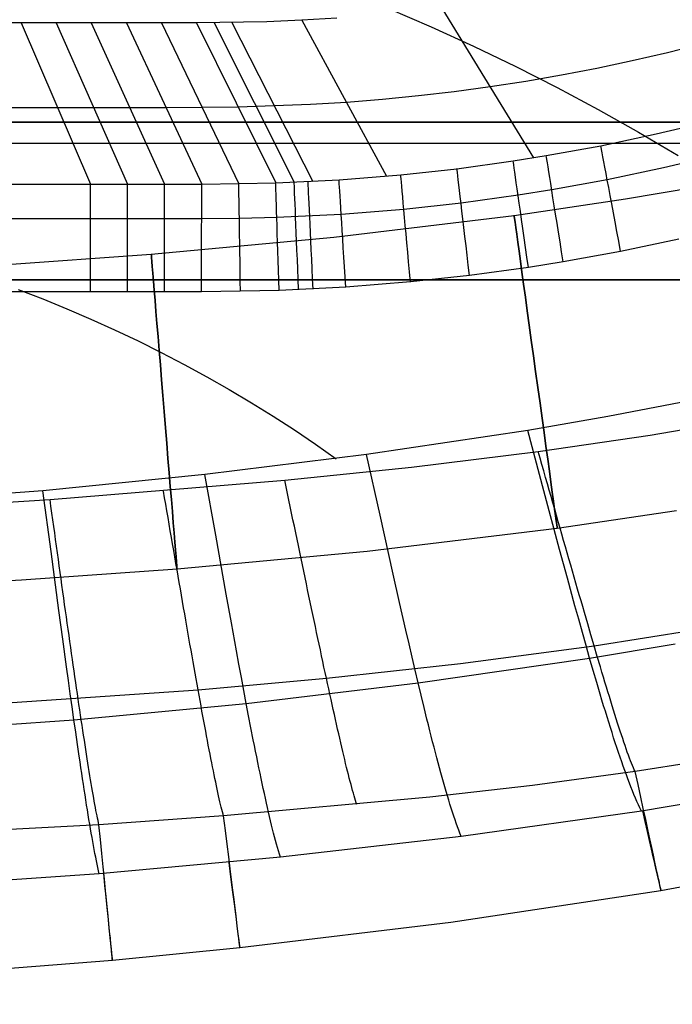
# Model space of a CAD drawing. Extents: x 35624 to 36541, y 4015 to 4839.
# Tile 73 of 150: x 36127 to 36189, y 4019 to 4112. Entities that reach past the tile are written whole.
import ezdxf

# ---------------------------------------------------------------- set-up
doc = ezdxf.new("R2010")
doc.units = 0
for name, color, linetype in [('FUSTO_INTERNO', 200, 'CONTINUOUS'), ('GAMBE', 96, 'CONTINUOUS'), ('IGES_LEVEL_1', 4, 'CONTINUOUS')]:
    doc.layers.add(name, color=color, linetype=linetype)

msp = doc.modelspace()

# ---------------------------------------------------------------- linework, layer by layer
at = {"layer": 'FUSTO_INTERNO'}
for p, q in [((36202.061, 4102.387, -193.153), (35963.02, 4102.387, -193.153)), ((35963.02, 4102.387, -168.153), (36202.061, 4102.387, -168.153)), ((36202.061, 4102.387, -180.653), (35963.02, 4102.387, -180.653)), ((35963.02, 4102.387, -193.153), (36202.061, 4102.387, -193.153)), ((35963.02, 4100.387, -160.156), (36202.061, 4100.387, -160.156)), ((35963.02, 4100.387, -185.156), (36202.061, 4100.387, -185.156)), ((36202.061, 4087.387, -193.153), (35963.02, 4087.387, -193.153)), ((36202.061, 4087.387, -193.153), (35963.02, 4087.387, -193.153)), ((36202.061, 4087.387, -168.153), (35963.02, 4087.387, -168.153)), ((35963.02, 4087.387, -180.653), (36202.061, 4087.387, -180.653))]:
    msp.add_line(p, q, dxfattribs=at)
at = {"layer": 'GAMBE'}
for p, q in [((36184.418, 4095.092, -380.007), (36194.868, 4096.888, -380.007)), ((36173.817, 4093.53, -380.007), (36184.418, 4095.092, -380.007)), ((36156.661, 4091.451, -380.007), (36173.817, 4093.53, -380.007)), ((36139.317, 4089.833, -380.007), (36156.661, 4091.451, -380.007)), ((36125.132, 4088.833, -380.007), (36139.317, 4089.833, -380.007)), ((36177.925, 4063.808, -380.007), (36189.264, 4065.481, -380.007)), ((36159.852, 4061.614, -380.007), (36177.925, 4063.808, -380.007)), ((36141.765, 4059.929, -380.007), (36159.852, 4061.614, -380.007)), ((36126.988, 4058.887, -380.007), (36141.765, 4059.929, -380.007)), ((36112.183, 4058.139, -380.007), (36126.988, 4058.887, -380.007))]:
    msp.add_line(p, q, dxfattribs=at)
at = {"layer": 'GAMBE', "extrusion": (0.990584, 0.136905, 2.23198e-07)}
msp.add_circle((-912.388, -380.019, 36393.636), 15.002, dxfattribs=at)
at = {"layer": 'GAMBE', "extrusion": (0.996665, 0.081598, 1.70909e-07)}
msp.add_circle((1112.293, -380.017, 36352.526), 15.002, dxfattribs=at)
at = {"layer": 'IGES_LEVEL_1'}
for p, q in [((36161.813, 4113.231, -84.499), (36165.917, 4111.462, -85.538)), ((36166.935, 4113.237, -139.731), (36175.669, 4099.004, -310.609)), ((36156.97, 4112.269, -139.731), (36153.638, 4112.069, -139.731)), ((36130.277, 4111.841, -139.731), (36033.481, 4111.841, -139.731)), ((36126.937, 4111.841, -139.731), (36133.542, 4096.494, -310.602)), ((36133.614, 4111.841, -139.731), (36130.277, 4111.841, -139.731)), ((36130.277, 4111.841, -139.731), (36137.067, 4096.494, -310.602)), ((36136.953, 4111.841, -139.731), (36133.614, 4111.841, -139.731)), ((36133.614, 4111.841, -139.731), (36140.586, 4096.494, -310.602)), ((36140.292, 4111.841, -139.731), (36136.953, 4111.841, -139.731)), ((36136.953, 4111.841, -139.731), (36144.108, 4096.494, -310.602)), ((36143.628, 4111.841, -139.731), (36140.292, 4111.841, -139.731)), ((36140.292, 4111.841, -139.731), (36147.628, 4096.522, -310.608)), ((36150.302, 4111.932, -139.731), (36143.628, 4111.841, -139.731)), ((36143.628, 4111.841, -139.731), (36151.146, 4096.611, -310.61)), ((36145.297, 4111.842, -139.731), (36152.909, 4096.679, -310.61)), ((36146.966, 4111.857, -139.731), (36154.668, 4096.762, -310.61)), ((36153.638, 4112.069, -139.731), (36150.302, 4111.932, -139.731)), ((36153.638, 4112.069, -139.731), (36161.692, 4097.255, -310.609)), ((36165.917, 4111.462, -85.538), (36169.972, 4109.612, -86.625)), ((36169.972, 4109.612, -86.625), (36173.975, 4107.685, -87.757)), ((36191.743, 4109.82, -229.731), (36188.407, 4108.986, -229.731)), ((36188.407, 4108.986, -229.731), (36185.056, 4108.213, -229.731)), ((36173.975, 4107.685, -87.757), (36177.925, 4105.68, -88.935)), ((36181.692, 4107.502, -229.731), (36178.316, 4106.853, -229.731)), ((36185.056, 4108.213, -229.731), (36181.692, 4107.502, -229.731)), ((36178.316, 4106.853, -229.731), (36174.93, 4106.266, -229.731)), ((36171.535, 4105.741, -229.731), (36168.131, 4105.278, -229.731)), ((36174.93, 4106.266, -229.731), (36171.535, 4105.741, -229.731)), ((36177.925, 4105.68, -88.935), (36181.818, 4103.599, -90.157)), ((36164.72, 4104.878, -229.731), (36161.302, 4104.541, -229.731)), ((36168.131, 4105.278, -229.731), (36164.72, 4104.878, -229.731)), ((36130.416, 4103.757, -229.731), (36034.256, 4103.757, -229.731)), ((36133.853, 4103.757, -229.731), (36130.416, 4103.757, -229.731)), ((36137.286, 4103.757, -229.731), (36133.853, 4103.757, -229.731)), ((36140.722, 4103.757, -229.731), (36137.286, 4103.757, -229.731)), ((36147.588, 4103.82, -229.731), (36140.722, 4103.757, -229.731)), ((36154.452, 4104.055, -229.731), (36147.588, 4103.82, -229.731)), ((36157.88, 4104.267, -229.731), (36154.452, 4104.055, -229.731)), ((36161.302, 4104.541, -229.731), (36157.88, 4104.267, -229.731)), ((36181.818, 4103.599, -90.157), (36185.653, 4101.445, -91.422)), ((36187.345, 4101.266, -310.608), (36192.59, 4102.525, -310.608)), ((36182.07, 4100.152, -310.608), (36187.345, 4101.266, -310.608)), ((36185.653, 4101.445, -91.422), (36189.426, 4099.218, -92.73)), ((36176.877, 4099.204, -310.609), (36182.07, 4100.152, -310.608)), ((36173.728, 4098.699, -310.609), (36176.877, 4099.204, -310.609)), ((36193.362, 4099.329, -317.105), (36188.034, 4098.049, -317.106)), ((36168.389, 4097.965, -310.609), (36173.728, 4098.699, -310.609)), ((36157.174, 4096.909, -310.609), (36163.036, 4097.379, -310.609)), ((36163.036, 4097.379, -310.609), (36168.389, 4097.965, -310.609)), ((36188.034, 4098.049, -317.106), (36182.674, 4096.918, -317.106)), ((36034.951, 4096.494, -310.602), (36133.542, 4096.494, -310.602)), ((36133.542, 4096.494, -310.602), (36137.067, 4096.494, -310.602)), ((36137.067, 4096.494, -310.602), (36140.586, 4096.494, -310.602)), ((36140.586, 4096.494, -310.602), (36144.108, 4096.494, -310.602)), ((36144.108, 4096.494, -310.602), (36151.146, 4096.611, -310.61)), ((36151.146, 4096.611, -310.61), (36157.174, 4096.909, -310.609)), ((36182.674, 4096.918, -317.106), (36177.396, 4095.954, -317.106)), ((36174.197, 4095.442, -317.106), (36168.772, 4094.695, -317.106)), ((36177.396, 4095.954, -317.106), (36174.197, 4095.442, -317.106)), ((36168.772, 4094.695, -317.106), (36163.333, 4094.1, -317.106)), ((36157.377, 4093.622, -317.106), (36151.252, 4093.319, -317.106)), ((36163.333, 4094.1, -317.106), (36157.377, 4093.622, -317.106)), ((36133.542, 4093.202, -317.104), (36034.951, 4093.202, -317.104)), ((36137.067, 4093.202, -317.104), (36133.542, 4093.202, -317.104)), ((36140.585, 4093.202, -317.104), (36137.067, 4093.202, -317.104)), ((36144.107, 4093.202, -317.104), (36140.585, 4093.202, -317.104)), ((36147.691, 4093.23, -317.105), (36144.107, 4093.202, -317.104)), ((36151.252, 4093.319, -317.106), (36147.691, 4093.23, -317.105)), ((36189.483, 4091.277, -319.731), (36183.944, 4090.108, -319.731)), ((36183.944, 4090.108, -319.731), (36178.491, 4089.112, -319.731)), ((36178.491, 4089.112, -319.731), (36175.184, 4088.583, -319.731)), ((36169.579, 4087.811, -319.731), (36163.958, 4087.196, -319.731)), ((36175.184, 4088.583, -319.731), (36169.579, 4087.811, -319.731)), ((36163.958, 4087.196, -319.731), (36157.803, 4086.703, -319.731)), ((36133.542, 4086.267, -319.731), (36034.951, 4086.267, -319.731)), ((36126.664, 4086.486, -93.851), (36128.987, 4085.588, -94.361)), ((36137.067, 4086.267, -319.731), (36133.542, 4086.267, -319.731)), ((36140.585, 4086.267, -319.731), (36137.067, 4086.267, -319.731)), ((36144.105, 4086.267, -319.731), (36140.585, 4086.267, -319.731)), ((36151.476, 4086.39, -319.731), (36144.105, 4086.267, -319.731)), ((36157.803, 4086.703, -319.731), (36151.476, 4086.39, -319.731)), ((36128.987, 4085.588, -94.361), (36131.289, 4084.649, -94.896)), ((36131.289, 4084.649, -94.896), (36133.57, 4083.668, -95.453)), ((36133.57, 4083.668, -95.453), (36135.828, 4082.648, -96.034)), ((36135.828, 4082.648, -96.034), (36138.062, 4081.588, -96.637)), ((36138.062, 4081.588, -96.637), (36140.27, 4080.49, -97.261)), ((36140.27, 4080.49, -97.261), (36142.453, 4079.354, -97.907)), ((36142.453, 4079.354, -97.907), (36144.608, 4078.18, -98.575)), ((36144.608, 4078.18, -98.575), (36146.735, 4076.97, -99.263)), ((36146.735, 4076.97, -99.263), (36148.832, 4075.725, -99.971)), ((36148.832, 4075.725, -99.971), (36150.899, 4074.444, -100.7)), ((36190.35, 4075.885, -103), (36182.745, 4074.407, -103)), ((36150.899, 4074.444, -100.7), (36152.934, 4073.129, -101.448)), ((36182.745, 4074.407, -103), (36175.114, 4073.078, -103)), ((36186.767, 4072.638, -319.731), (36197.385, 4074.496, -319.731)), ((36152.934, 4073.129, -101.448), (36154.937, 4071.781, -102.214)), ((36175.114, 4073.078, -103), (36159.794, 4070.785, -103)), ((36176.645, 4067.35, -105.855), (36175.114, 4073.078, -103)), ((36176.113, 4071.074, -319.731), (36186.767, 4072.638, -319.731)), ((36154.937, 4071.781, -102.214), (36156.905, 4070.4, -103)), ((36164.077, 4069.6, -319.731), (36176.113, 4071.074, -319.731)), ((36176.289, 4070.461, -319.717), (36176.113, 4071.074, -319.731)), ((36159.794, 4070.785, -103), (36144.421, 4068.886, -103)), ((36161.068, 4065.039, -105.868), (36159.794, 4070.785, -103)), ((36176.463, 4069.849, -319.69), (36176.289, 4070.461, -319.717)), ((36152.014, 4068.357, -319.731), (36164.077, 4069.6, -319.731)), ((36176.638, 4069.237, -319.651), (36176.463, 4069.849, -319.69)), ((36176.812, 4068.627, -319.599), (36176.638, 4069.237, -319.651)), ((36144.421, 4068.886, -103), (36129.014, 4067.36, -103)), ((36129.689, 4066.51, -319.731), (36152.014, 4068.357, -319.731)), ((36145.442, 4063.128, -105.878), (36144.421, 4068.886, -103)), ((36152.144, 4067.729, -319.717), (36152.014, 4068.357, -319.731)), ((36176.986, 4068.018, -319.535), (36176.812, 4068.627, -319.599)), ((36129.014, 4067.36, -103), (36113.571, 4066.216, -103)), ((36129.78, 4061.594, -105.886), (36129.014, 4067.36, -103)), ((36140.586, 4066.696, -319.717), (36140.478, 4067.328, -319.731)), ((36152.275, 4067.101, -319.69), (36152.144, 4067.729, -319.717)), ((36178.149, 4061.765, -108.78), (36176.645, 4067.35, -105.855)), ((36177.16, 4067.411, -319.458), (36176.986, 4068.018, -319.535)), ((36177.333, 4066.805, -319.37), (36177.16, 4067.411, -319.458)), ((36113.608, 4065.578, -319.731), (36129.689, 4066.51, -319.731)), ((36129.778, 4065.874, -319.717), (36129.689, 4066.51, -319.731)), ((36140.695, 4066.064, -319.691), (36140.586, 4066.696, -319.717)), ((36152.404, 4066.475, -319.651), (36152.275, 4067.101, -319.69)), ((36152.534, 4065.851, -319.6), (36152.404, 4066.475, -319.651)), ((36177.506, 4066.201, -319.269), (36177.333, 4066.805, -319.37)), ((36129.866, 4065.238, -319.691), (36129.778, 4065.874, -319.717)), ((36140.803, 4065.433, -319.652), (36140.695, 4066.064, -319.691)), ((36140.911, 4064.804, -319.6), (36140.803, 4065.433, -319.652)), ((36152.664, 4065.227, -319.536), (36152.534, 4065.851, -319.6)), ((36177.678, 4065.6, -319.156), (36177.506, 4066.201, -319.269)), ((36177.85, 4065, -319.031), (36177.678, 4065.6, -319.156)), ((36129.954, 4064.603, -319.652), (36129.866, 4065.238, -319.691)), ((36130.042, 4063.97, -319.6), (36129.954, 4064.603, -319.652)), ((36141.019, 4064.176, -319.536), (36140.911, 4064.804, -319.6)), ((36152.793, 4064.606, -319.459), (36152.664, 4065.227, -319.536)), ((36152.921, 4063.986, -319.371), (36152.793, 4064.606, -319.459)), ((36162.32, 4059.437, -108.803), (36161.068, 4065.039, -105.868)), ((36178.021, 4064.402, -318.894), (36177.85, 4065, -319.031)), ((36130.13, 4063.339, -319.537), (36130.042, 4063.97, -319.6)), ((36141.126, 4063.55, -319.46), (36141.019, 4064.176, -319.536)), ((36141.234, 4062.926, -319.371), (36141.126, 4063.55, -319.46)), ((36153.05, 4063.369, -319.27), (36152.921, 4063.986, -319.371)), ((36178.192, 4063.807, -318.745), (36178.021, 4064.402, -318.894)), ((36178.362, 4063.214, -318.585), (36178.192, 4063.807, -318.745)), ((36130.217, 4062.709, -319.46), (36130.13, 4063.339, -319.537)), ((36130.304, 4062.082, -319.372), (36130.217, 4062.709, -319.46)), ((36141.341, 4062.304, -319.27), (36141.234, 4062.926, -319.371)), ((36146.445, 4057.513, -108.822), (36145.442, 4063.128, -105.878)), ((36153.178, 4062.753, -319.157), (36153.05, 4063.369, -319.27)), ((36153.306, 4062.14, -319.032), (36153.178, 4062.753, -319.157)), ((36178.531, 4062.623, -318.412), (36178.362, 4063.214, -318.585)), ((36178.7, 4062.036, -318.229), (36178.531, 4062.623, -318.412)), ((36130.391, 4061.456, -319.271), (36130.304, 4062.082, -319.372)), ((36141.448, 4061.684, -319.157), (36141.341, 4062.304, -319.27)), ((36141.554, 4061.067, -319.032), (36141.448, 4061.684, -319.157)), ((36153.433, 4061.529, -318.895), (36153.306, 4062.14, -319.032)), ((36178.885, 4059.06, -110.288), (36178.149, 4061.765, -108.78)), ((36178.868, 4061.451, -318.033), (36178.7, 4062.036, -318.229)), ((36130.533, 4055.972, -108.839), (36129.78, 4061.594, -105.886)), ((36130.478, 4060.833, -319.158), (36130.391, 4061.456, -319.271)), ((36130.565, 4060.213, -319.033), (36130.478, 4060.833, -319.158)), ((36141.66, 4060.453, -318.895), (36141.554, 4061.067, -319.032)), ((36153.56, 4060.921, -318.746), (36153.433, 4061.529, -318.895)), ((36153.687, 4060.315, -318.586), (36153.56, 4060.921, -318.746)), ((36179.036, 4060.87, -317.827), (36178.868, 4061.451, -318.033)), ((36179.202, 4060.291, -317.609), (36179.036, 4060.87, -317.827)), ((36130.651, 4059.595, -318.896), (36130.565, 4060.213, -319.033)), ((36141.766, 4059.841, -318.747), (36141.66, 4060.453, -318.895)), ((36141.871, 4059.232, -318.586), (36141.766, 4059.841, -318.747)), ((36153.812, 4059.713, -318.413), (36153.687, 4060.315, -318.586)), ((36179.368, 4059.716, -317.38), (36179.202, 4060.291, -317.609)), ((36130.737, 4058.98, -318.747), (36130.651, 4059.595, -318.896)), ((36130.823, 4058.368, -318.586), (36130.737, 4058.98, -318.747)), ((36141.976, 4058.626, -318.413), (36141.871, 4059.232, -318.586)), ((36153.938, 4059.113, -318.229), (36153.812, 4059.713, -318.413)), ((36154.063, 4058.517, -318.034), (36153.938, 4059.113, -318.229)), ((36162.932, 4056.724, -110.317), (36162.32, 4059.437, -108.803)), ((36179.607, 4056.432, -111.848), (36178.885, 4059.06, -110.288)), ((36179.533, 4059.145, -317.14), (36179.368, 4059.716, -317.38)), ((36179.697, 4058.577, -316.889), (36179.533, 4059.145, -317.14)), ((36130.908, 4057.76, -318.414), (36130.823, 4058.368, -318.586)), ((36142.08, 4058.023, -318.229), (36141.976, 4058.626, -318.413)), ((36142.184, 4057.424, -318.034), (36142.08, 4058.023, -318.229)), ((36154.187, 4057.925, -317.827), (36154.063, 4058.517, -318.034)), ((36154.311, 4057.335, -317.609), (36154.187, 4057.925, -317.827)), ((36179.86, 4058.013, -316.627), (36179.697, 4058.577, -316.889)), ((36180.022, 4057.453, -316.354), (36179.86, 4058.013, -316.627)), ((36130.993, 4057.155, -318.229), (36130.908, 4057.76, -318.414)), ((36131.077, 4056.553, -318.034), (36130.993, 4057.155, -318.229)), ((36142.288, 4056.828, -317.827), (36142.184, 4057.424, -318.034)), ((36146.935, 4054.794, -110.34), (36146.445, 4057.513, -108.822)), ((36154.434, 4056.75, -317.379), (36154.311, 4057.335, -317.609)), ((36180.184, 4056.897, -316.07), (36180.022, 4057.453, -316.354)), ((36131.162, 4055.956, -317.827), (36131.077, 4056.553, -318.034)), ((36142.391, 4056.237, -317.608), (36142.288, 4056.828, -317.827)), ((36142.493, 4055.649, -317.379), (36142.391, 4056.237, -317.608)), ((36154.556, 4056.168, -317.139), (36154.434, 4056.75, -317.379)), ((36154.678, 4055.591, -316.887), (36154.556, 4056.168, -317.139)), ((36163.533, 4054.088, -111.881), (36162.932, 4056.724, -110.317)), ((36179.963, 4055.15, -112.653), (36179.607, 4056.432, -111.848)), ((36180.344, 4056.345, -315.776), (36180.184, 4056.897, -316.07)), ((36180.503, 4055.797, -315.472), (36180.344, 4056.345, -315.776)), ((36130.901, 4053.25, -110.36), (36130.533, 4055.972, -108.839)), ((36131.245, 4055.362, -317.608), (36131.162, 4055.956, -317.827)), ((36131.329, 4054.772, -317.378), (36131.245, 4055.362, -317.608)), ((36142.595, 4055.065, -317.138), (36142.493, 4055.649, -317.379)), ((36142.697, 4054.485, -316.886), (36142.595, 4055.065, -317.138)), ((36154.799, 4055.018, -316.625), (36154.678, 4055.591, -316.887)), ((36180.314, 4053.892, -113.479), (36179.963, 4055.15, -112.653)), ((36180.818, 4054.716, -314.832), (36180.503, 4055.797, -315.472)), ((36131.412, 4054.187, -317.137), (36131.329, 4054.772, -317.378)), ((36131.494, 4053.606, -316.885), (36131.412, 4054.187, -317.137)), ((36142.798, 4053.91, -316.624), (36142.697, 4054.485, -316.886)), ((36147.416, 4052.152, -111.908), (36146.935, 4054.794, -110.34)), ((36154.92, 4054.449, -316.352), (36154.799, 4055.018, -316.625)), ((36155.039, 4053.884, -316.068), (36154.92, 4054.449, -316.352)), ((36181.129, 4053.655, -314.152), (36180.818, 4054.716, -314.832)), ((36181.435, 4052.615, -313.432), (36192.68, 4054.401, -313.435)), ((36131.262, 4050.604, -111.931), (36130.901, 4053.25, -110.36)), ((36131.576, 4053.029, -316.622), (36131.494, 4053.606, -316.885)), ((36142.898, 4053.34, -316.35), (36142.798, 4053.91, -316.624)), ((36142.997, 4052.774, -316.066), (36142.898, 4053.34, -316.35)), ((36155.158, 4053.325, -315.773), (36155.039, 4053.884, -316.068)), ((36155.276, 4052.77, -315.468), (36155.158, 4053.325, -315.773)), ((36163.829, 4052.802, -112.688), (36163.533, 4054.088, -111.881)), ((36180.662, 4052.66, -114.33), (36180.314, 4053.892, -113.479)), ((36181.435, 4052.615, -313.432), (36181.129, 4053.655, -314.152)), ((36131.657, 4052.458, -316.348), (36131.576, 4053.029, -316.622)), ((36131.738, 4051.891, -316.064), (36131.657, 4052.458, -316.348)), ((36143.096, 4052.213, -315.771), (36142.997, 4052.774, -316.066)), ((36155.394, 4052.22, -315.153), (36155.276, 4052.77, -315.468)), ((36164.122, 4051.54, -113.516), (36163.829, 4052.802, -112.688)), ((36168.718, 4050.939, -313.429), (36181.435, 4052.615, -313.432)), ((36181.005, 4051.454, -115.207), (36180.662, 4052.66, -114.33)), ((36181.005, 4051.454, -115.207), (36189.144, 4052.812, -115.182)), ((36181.735, 4051.597, -312.674), (36181.435, 4052.615, -313.432)), ((36131.819, 4051.33, -315.768), (36131.738, 4051.891, -316.064)), ((36131.899, 4050.774, -315.463), (36131.819, 4051.33, -315.768)), ((36143.194, 4051.657, -315.465), (36143.096, 4052.213, -315.771)), ((36143.292, 4051.107, -315.15), (36143.194, 4051.657, -315.465)), ((36147.653, 4050.863, -112.717), (36147.416, 4052.152, -111.908)), ((36155.51, 4051.675, -314.827), (36155.394, 4052.22, -315.153)), ((36155.626, 4051.136, -314.491), (36155.51, 4051.675, -314.827)), ((36164.411, 4050.303, -114.367), (36164.122, 4051.54, -113.516)), ((36164.697, 4049.094, -115.247), (36181.005, 4051.454, -115.207)), ((36181.344, 4050.276, -116.117), (36181.005, 4051.454, -115.207)), ((36182.03, 4050.604, -311.877), (36181.735, 4051.597, -312.674)), ((36131.44, 4049.313, -112.741), (36131.262, 4050.604, -111.931)), ((36131.978, 4050.223, -315.146), (36131.899, 4050.774, -315.463)), ((36143.389, 4050.562, -314.823), (36143.292, 4051.107, -315.15)), ((36143.485, 4050.022, -314.487), (36143.389, 4050.562, -314.823)), ((36147.887, 4049.598, -113.546), (36147.653, 4050.863, -112.717)), ((36155.74, 4050.602, -314.145), (36155.626, 4051.136, -314.491)), ((36155.854, 4050.075, -313.79), (36155.74, 4050.602, -314.145)), ((36155.967, 4049.553, -313.424), (36168.718, 4050.939, -313.429)), ((36182.176, 4050.117, -311.465), (36182.03, 4050.604, -311.877)), ((36132.057, 4049.678, -314.82), (36131.978, 4050.223, -315.146)), ((36132.135, 4049.139, -314.483), (36132.057, 4049.678, -314.82)), ((36143.58, 4049.489, -314.141), (36143.485, 4050.022, -314.487)), ((36143.675, 4048.961, -313.784), (36143.58, 4049.489, -314.141)), ((36143.769, 4048.44, -313.418), (36155.967, 4049.553, -313.424)), ((36148.119, 4048.359, -114.399), (36147.887, 4049.598, -113.546)), ((36155.967, 4049.553, -313.424), (36155.854, 4050.075, -313.79)), ((36156.079, 4049.037, -313.049), (36155.967, 4049.553, -313.424)), ((36164.697, 4049.094, -115.247), (36164.411, 4050.303, -114.367)), ((36181.679, 4049.128, -117.062), (36181.344, 4050.276, -116.117)), ((36182.319, 4049.637, -311.044), (36182.176, 4050.117, -311.465)), ((36182.462, 4049.164, -310.614), (36182.319, 4049.637, -311.044)), ((36131.615, 4048.047, -113.572), (36131.44, 4049.313, -112.741)), ((36132.212, 4048.606, -314.136), (36132.135, 4049.139, -314.483)), ((36132.289, 4048.079, -313.779), (36132.212, 4048.606, -314.136)), ((36143.769, 4048.44, -313.418), (36143.675, 4048.961, -313.784)), ((36148.348, 4047.146, -115.279), (36164.697, 4049.094, -115.247)), ((36156.189, 4048.528, -312.664), (36156.079, 4049.037, -313.049)), ((36156.299, 4048.025, -312.269), (36156.189, 4048.528, -312.664)), ((36164.979, 4047.912, -116.157), (36164.697, 4049.094, -115.247)), ((36182.009, 4048.01, -118.047), (36181.679, 4049.128, -117.062)), ((36182.602, 4048.699, -310.174), (36182.462, 4049.164, -310.614)), ((36182.741, 4048.24, -309.726), (36182.602, 4048.699, -310.174)), ((36115.38, 4046.513, -313.404), (36143.769, 4048.44, -313.418)), ((36131.789, 4046.805, -114.426), (36131.615, 4048.047, -113.572)), ((36132.365, 4047.559, -313.413), (36132.289, 4048.079, -313.779)), ((36143.862, 4047.925, -313.042), (36143.769, 4048.44, -313.418)), ((36143.954, 4047.416, -312.657), (36143.862, 4047.925, -313.042)), ((36148.348, 4047.146, -115.279), (36148.119, 4048.359, -114.399)), ((36156.408, 4047.529, -311.865), (36156.299, 4048.025, -312.269)), ((36165.258, 4046.76, -117.102), (36164.979, 4047.912, -116.157)), ((36182.173, 4047.464, -118.556), (36182.009, 4048.01, -118.047)), ((36182.879, 4047.79, -309.27), (36182.741, 4048.24, -309.726)), ((36183.014, 4047.348, -308.805), (36182.879, 4047.79, -309.27)), ((36131.96, 4045.591, -115.307), (36131.789, 4046.805, -114.426)), ((36131.96, 4045.591, -115.307), (36148.348, 4047.146, -115.279)), ((36132.441, 4047.045, -313.036), (36132.365, 4047.559, -313.413)), ((36132.516, 4046.538, -312.65), (36132.441, 4047.045, -313.036)), ((36144.045, 4046.915, -312.262), (36143.954, 4047.416, -312.657)), ((36144.136, 4046.42, -311.858), (36144.045, 4046.915, -312.262)), ((36148.573, 4045.961, -116.19), (36148.348, 4047.146, -115.279)), ((36156.516, 4047.039, -311.452), (36156.408, 4047.529, -311.865)), ((36156.622, 4046.558, -311.03), (36156.516, 4047.039, -311.452)), ((36165.533, 4045.639, -118.088), (36165.258, 4046.76, -117.102)), ((36182.335, 4046.926, -119.076), (36182.173, 4047.464, -118.556)), ((36182.497, 4046.396, -119.609), (36182.335, 4046.926, -119.076)), ((36183.148, 4046.915, -308.331), (36183.014, 4047.348, -308.805)), ((36183.28, 4046.49, -307.849), (36183.148, 4046.915, -308.331)), ((36132.59, 4046.038, -312.255), (36132.516, 4046.538, -312.65)), ((36132.663, 4045.545, -311.85), (36132.59, 4046.038, -312.255)), ((36144.225, 4045.932, -311.444), (36144.136, 4046.42, -311.858)), ((36144.314, 4045.452, -311.021), (36144.225, 4045.932, -311.444)), ((36148.796, 4044.807, -117.136), (36148.573, 4045.961, -116.19)), ((36156.727, 4046.083, -310.599), (36156.622, 4046.558, -311.03)), ((36156.832, 4045.616, -310.159), (36156.727, 4046.083, -310.599)), ((36182.657, 4045.875, -120.156), (36182.497, 4046.396, -119.609)), ((36182.816, 4045.362, -120.715), (36182.657, 4045.875, -120.156)), ((36183.41, 4046.075, -307.358), (36183.28, 4046.49, -307.849)), ((36183.537, 4045.669, -306.859), (36183.41, 4046.075, -307.358)), ((36115.539, 4044.43, -115.327), (36131.96, 4045.591, -115.307)), ((36132.129, 4044.405, -116.218), (36131.96, 4045.591, -115.307)), ((36132.736, 4045.06, -311.436), (36132.663, 4045.545, -311.85)), ((36132.808, 4044.582, -311.012), (36132.736, 4045.06, -311.436)), ((36144.401, 4044.98, -310.589), (36144.314, 4045.452, -311.021)), ((36144.488, 4044.515, -310.149), (36144.401, 4044.98, -310.589)), ((36149.016, 4043.683, -118.122), (36148.796, 4044.807, -117.136)), ((36156.934, 4045.157, -309.71), (36156.832, 4045.616, -310.159)), ((36157.036, 4044.707, -309.252), (36156.934, 4045.157, -309.71)), ((36165.669, 4045.091, -118.597), (36165.533, 4045.639, -118.088)), ((36165.804, 4044.551, -119.117), (36165.669, 4045.091, -118.597)), ((36182.974, 4044.859, -121.29), (36182.816, 4045.362, -120.715)), ((36183.131, 4044.364, -121.879), (36182.974, 4044.859, -121.29)), ((36183.663, 4045.273, -306.352), (36183.537, 4045.669, -306.859)), ((36183.787, 4044.887, -305.838), (36183.663, 4045.273, -306.352)), ((36183.909, 4044.512, -305.315), (36183.787, 4044.887, -305.838)), ((36132.296, 4043.249, -117.165), (36132.129, 4044.405, -116.218)), ((36132.879, 4044.112, -310.58), (36132.808, 4044.582, -311.012)), ((36132.949, 4043.65, -310.139), (36132.879, 4044.112, -310.58)), ((36144.573, 4044.059, -309.699), (36144.488, 4044.515, -310.149)), ((36144.658, 4043.611, -309.241), (36144.573, 4044.059, -309.699)), ((36157.137, 4044.264, -308.786), (36157.036, 4044.707, -309.252)), ((36157.236, 4043.831, -308.312), (36157.137, 4044.264, -308.786)), ((36157.333, 4043.406, -307.829), (36157.236, 4043.831, -308.312)), ((36165.939, 4044.019, -119.65), (36165.804, 4044.551, -119.117)), ((36166.072, 4043.496, -120.196), (36165.939, 4044.019, -119.65)), ((36183.287, 4043.879, -122.484), (36183.131, 4044.364, -121.879)), ((36183.442, 4043.404, -123.106), (36183.287, 4043.879, -122.484)), ((36184.028, 4044.148, -304.784), (36183.909, 4044.512, -305.315)), ((36184.145, 4043.796, -304.246), (36184.028, 4044.148, -304.784)), ((36132.46, 4042.123, -118.151), (36132.296, 4043.249, -117.165)), ((36133.019, 4043.196, -309.689), (36132.949, 4043.65, -310.139)), ((36133.087, 4042.751, -309.23), (36133.019, 4043.196, -309.689)), ((36144.741, 4043.171, -308.774), (36144.658, 4043.611, -309.241)), ((36144.824, 4042.74, -308.299), (36144.741, 4043.171, -308.774)), ((36149.124, 4043.133, -118.631), (36149.016, 4043.683, -118.122)), ((36149.232, 4042.592, -119.151), (36149.124, 4043.133, -118.631)), ((36157.43, 4042.991, -307.337), (36157.333, 4043.406, -307.829)), ((36157.525, 4042.586, -306.838), (36157.43, 4042.991, -307.337)), ((36166.204, 4042.982, -120.756), (36166.072, 4043.496, -120.196)), ((36166.336, 4042.477, -121.329), (36166.204, 4042.982, -120.756)), ((36183.595, 4042.938, -123.745), (36183.442, 4043.404, -123.106)), ((36183.748, 4042.482, -124.402), (36183.595, 4042.938, -123.745)), ((36184.259, 4043.455, -303.699), (36184.145, 4043.796, -304.246)), ((36184.371, 4043.128, -303.146), (36184.259, 4043.455, -303.699)), ((36184.481, 4042.813, -302.584), (36184.371, 4043.128, -303.146)), ((36132.541, 4041.573, -118.66), (36132.46, 4042.123, -118.151)), ((36133.155, 4042.314, -308.763), (36133.087, 4042.751, -309.23)), ((36133.222, 4041.886, -308.287), (36133.155, 4042.314, -308.763)), ((36144.905, 4042.318, -307.816), (36144.824, 4042.74, -308.299)), ((36144.985, 4041.906, -307.324), (36144.905, 4042.318, -307.816)), ((36149.339, 4042.059, -119.684), (36149.232, 4042.592, -119.151)), ((36149.446, 4041.535, -120.23), (36149.339, 4042.059, -119.684)), ((36157.618, 4042.19, -306.331), (36157.525, 4042.586, -306.838)), ((36157.71, 4041.805, -305.815), (36157.618, 4042.19, -306.331)), ((36166.466, 4041.981, -121.918), (36166.336, 4042.477, -121.329)), ((36166.596, 4041.494, -122.522), (36166.466, 4041.981, -121.918)), ((36183.9, 4042.035, -125.078), (36183.748, 4042.482, -124.402)), ((36184.05, 4041.599, -125.773), (36183.9, 4042.035, -125.078)), ((36184.587, 4042.512, -302.015), (36184.481, 4042.813, -302.584)), ((36184.691, 4042.225, -301.439), (36184.587, 4042.512, -302.015)), ((36184.792, 4041.953, -300.856), (36184.691, 4042.225, -301.439)), ((36184.891, 4041.696, -300.265), (36184.792, 4041.953, -300.856)), ((36132.621, 4041.031, -119.18), (36132.541, 4041.573, -118.66)), ((36132.701, 4040.497, -119.713), (36132.621, 4041.031, -119.18)), ((36133.288, 4041.467, -307.803), (36133.222, 4041.886, -308.287)), ((36133.353, 4041.058, -307.311), (36133.288, 4041.467, -307.803)), ((36133.417, 4040.658, -306.811), (36133.353, 4041.058, -307.311)), ((36145.064, 4041.503, -306.825), (36144.985, 4041.906, -307.324)), ((36145.142, 4041.11, -306.317), (36145.064, 4041.503, -306.825)), ((36145.219, 4040.727, -305.801), (36145.142, 4041.11, -306.317)), ((36149.551, 4041.019, -120.789), (36149.446, 4041.535, -120.23)), ((36149.656, 4040.513, -121.362), (36149.551, 4041.019, -120.789)), ((36157.801, 4041.43, -305.292), (36157.71, 4041.805, -305.815)), ((36157.89, 4041.066, -304.762), (36157.801, 4041.43, -305.292)), ((36157.977, 4040.714, -304.223), (36157.89, 4041.066, -304.762)), ((36166.725, 4041.017, -123.143), (36166.596, 4041.494, -122.522)), ((36166.853, 4040.55, -123.781), (36166.725, 4041.017, -123.143)), ((36184.2, 4041.173, -126.489), (36184.05, 4041.599, -125.773)), ((36184.349, 4040.757, -127.226), (36184.2, 4041.173, -126.489)), ((36184.986, 4041.455, -299.666), (36184.891, 4041.696, -300.265)), ((36185.078, 4041.231, -299.061), (36184.986, 4041.455, -299.666)), ((36185.166, 4041.024, -298.448), (36185.078, 4041.231, -299.061)), ((36185.252, 4040.835, -297.829), (36185.166, 4041.024, -298.448)), ((36193.218, 4041.898, -297.202), (36185.333, 4040.665, -297.202)), ((36132.781, 4039.972, -120.259), (36132.701, 4040.497, -119.713)), ((36133.481, 4040.268, -306.303), (36133.417, 4040.658, -306.811)), ((36133.543, 4039.889, -305.787), (36133.481, 4040.268, -306.303)), ((36145.294, 4040.355, -305.278), (36145.219, 4040.727, -305.801)), ((36145.368, 4039.993, -304.747), (36145.294, 4040.355, -305.278)), ((36149.76, 4040.016, -121.95), (36149.656, 4040.513, -121.362)), ((36158.062, 4040.373, -303.677), (36157.977, 4040.714, -304.223)), ((36158.146, 4040.044, -303.124), (36158.062, 4040.373, -303.677)), ((36166.979, 4040.092, -124.437), (36166.853, 4040.55, -123.781)), ((36167.106, 4039.644, -125.112), (36166.979, 4040.092, -124.437)), ((36185.333, 4040.665, -297.202), (36175.585, 4039.344, -297.202)), ((36184.496, 4040.352, -127.986), (36184.349, 4040.757, -127.226)), ((36184.643, 4039.958, -128.768), (36184.496, 4040.352, -127.986)), ((36185.333, 4040.665, -297.202), (36185.252, 4040.835, -297.829)), ((36132.859, 4039.456, -120.817), (36132.781, 4039.972, -120.259)), ((36132.937, 4038.949, -121.39), (36132.859, 4039.456, -120.817)), ((36133.604, 4039.519, -305.264), (36133.543, 4039.889, -305.787)), ((36133.664, 4039.161, -304.733), (36133.604, 4039.519, -305.264)), ((36133.723, 4038.813, -304.195), (36133.664, 4039.161, -304.733)), ((36145.441, 4039.643, -304.209), (36145.368, 4039.993, -304.747)), ((36145.512, 4039.304, -303.663), (36145.441, 4039.643, -304.209)), ((36145.582, 4038.977, -303.11), (36145.512, 4039.304, -303.663)), ((36149.863, 4039.528, -122.554), (36149.76, 4040.016, -121.95)), ((36149.966, 4039.049, -123.174), (36149.863, 4039.528, -122.554)), ((36158.228, 4039.728, -302.563), (36158.146, 4040.044, -303.124)), ((36158.309, 4039.425, -301.995), (36158.228, 4039.728, -302.563)), ((36158.387, 4039.135, -301.42), (36158.309, 4039.425, -301.995)), ((36175.585, 4039.344, -297.202), (36165.807, 4038.217, -297.202)), ((36167.231, 4039.206, -125.806), (36167.106, 4039.644, -125.112)), ((36167.355, 4038.779, -126.521), (36167.231, 4039.206, -125.806)), ((36184.789, 4039.574, -129.575), (36184.643, 4039.958, -128.768)), ((36184.934, 4039.202, -130.406), (36184.789, 4039.574, -129.575)), ((36185.078, 4038.84, -131.263), (36184.934, 4039.202, -130.406)), ((36202.994, 4039.801, -137), (36185.924, 4036.912, -137)), ((36133.015, 4038.451, -121.978), (36132.937, 4038.949, -121.39)), ((36133.091, 4037.963, -122.582), (36133.015, 4038.451, -121.978)), ((36133.782, 4038.476, -303.649), (36133.723, 4038.813, -304.195)), ((36133.838, 4038.151, -303.097), (36133.782, 4038.476, -303.649)), ((36145.65, 4038.663, -302.55), (36145.582, 4038.977, -303.11)), ((36145.717, 4038.36, -301.983), (36145.65, 4038.663, -302.55)), ((36145.783, 4038.071, -301.408), (36145.717, 4038.36, -301.983)), ((36165.807, 4038.217, -297.202), (36146.197, 4036.443, -297.202)), ((36150.067, 4038.58, -123.812), (36149.966, 4039.049, -123.174)), ((36150.168, 4038.121, -124.467), (36150.067, 4038.58, -123.812)), ((36158.463, 4038.859, -300.838), (36158.387, 4039.135, -301.42)), ((36158.538, 4038.598, -300.249), (36158.463, 4038.859, -300.838)), ((36158.61, 4038.351, -299.653), (36158.538, 4038.598, -300.249)), ((36158.681, 4038.12, -299.05), (36158.61, 4038.351, -299.653)), ((36167.478, 4038.361, -127.256), (36167.355, 4038.779, -126.521)), ((36167.601, 4037.955, -128.014), (36167.478, 4038.361, -127.256)), ((36185.221, 4038.49, -132.147), (36185.078, 4038.84, -131.263)), ((36185.363, 4038.151, -133.058), (36185.221, 4038.49, -132.147)), ((36133.167, 4037.483, -123.201), (36133.091, 4037.963, -122.582)), ((36133.243, 4037.014, -123.838), (36133.167, 4037.483, -123.201)), ((36133.894, 4037.838, -302.537), (36133.838, 4038.151, -303.097)), ((36133.949, 4037.537, -301.97), (36133.894, 4037.838, -302.537)), ((36134.003, 4037.249, -301.397), (36133.949, 4037.537, -301.97)), ((36145.847, 4037.795, -300.827), (36145.783, 4038.071, -301.408)), ((36145.91, 4037.533, -300.239), (36145.847, 4037.795, -300.827)), ((36145.97, 4037.285, -299.645), (36145.91, 4037.533, -300.239)), ((36146.03, 4037.051, -299.044), (36145.97, 4037.285, -299.645)), ((36150.268, 4037.672, -125.14), (36150.168, 4038.121, -124.467)), ((36150.368, 4037.233, -125.833), (36150.268, 4037.672, -125.14)), ((36158.749, 4037.905, -298.441), (36158.681, 4038.12, -299.05)), ((36158.815, 4037.706, -297.824), (36158.749, 4037.905, -298.441)), ((36158.879, 4037.524, -297.202), (36158.815, 4037.706, -297.824)), ((36167.723, 4037.559, -128.794), (36167.601, 4037.955, -128.014)), ((36167.844, 4037.174, -129.599), (36167.723, 4037.559, -128.794)), ((36185.505, 4037.824, -133.998), (36185.363, 4038.151, -133.058)), ((36185.645, 4037.508, -134.968), (36185.505, 4037.824, -133.998)), ((36185.785, 4037.204, -135.968), (36185.645, 4037.508, -134.968)), ((36133.317, 4036.554, -124.492), (36133.243, 4037.014, -123.838)), ((36133.392, 4036.105, -125.165), (36133.317, 4036.554, -124.492)), ((36134.055, 4036.973, -300.816), (36134.003, 4037.249, -301.397)), ((36134.106, 4036.711, -300.23), (36134.055, 4036.973, -300.816)), ((36134.156, 4036.462, -299.636), (36134.106, 4036.711, -300.23)), ((36134.204, 4036.227, -299.037), (36134.156, 4036.462, -299.636)), ((36146.197, 4036.443, -297.202), (36134.342, 4035.609, -297.202)), ((36146.087, 4036.833, -298.436), (36146.03, 4037.051, -299.044)), ((36146.143, 4036.63, -297.822), (36146.087, 4036.833, -298.436)), ((36146.197, 4036.443, -297.202), (36146.143, 4036.63, -297.822)), ((36150.467, 4036.804, -126.547), (36150.368, 4037.233, -125.833)), ((36150.564, 4036.386, -127.281), (36150.467, 4036.804, -126.547)), ((36150.662, 4035.978, -128.037), (36150.564, 4036.386, -127.281)), ((36167.964, 4036.8, -130.428), (36167.844, 4037.174, -129.599)), ((36168.084, 4036.437, -131.282), (36167.964, 4036.8, -130.428)), ((36168.202, 4036.085, -132.163), (36168.084, 4036.437, -131.282)), ((36185.924, 4036.912, -137), (36168.786, 4034.501, -137)), ((36185.925, 4036.913, -137), (36185.785, 4037.204, -135.968)), ((36134.342, 4035.609, -297.202), (36108.444, 4034.268, -297.202)), ((36133.465, 4035.665, -125.857), (36133.392, 4036.105, -125.165)), ((36133.538, 4035.236, -126.569), (36133.465, 4035.665, -125.857)), ((36134.251, 4036.006, -298.431), (36134.204, 4036.227, -299.037)), ((36134.297, 4035.8, -297.819), (36134.251, 4036.006, -298.431)), ((36134.342, 4035.609, -297.202), (36134.297, 4035.8, -297.819)), ((36150.758, 4035.581, -128.816), (36150.662, 4035.978, -128.037)), ((36150.854, 4035.195, -129.618), (36150.758, 4035.581, -128.816)), ((36168.32, 4035.745, -133.072), (36168.202, 4036.085, -132.163)), ((36168.438, 4035.417, -134.008), (36168.32, 4035.745, -133.072)), ((36168.554, 4035.1, -134.975), (36168.438, 4035.417, -134.008)), ((36133.61, 4034.817, -127.302), (36133.538, 4035.236, -126.569)), ((36133.681, 4034.408, -128.057), (36133.61, 4034.817, -127.302)), ((36150.949, 4034.82, -130.445), (36150.854, 4035.195, -129.618)), ((36151.043, 4034.456, -131.298), (36150.949, 4034.82, -130.445)), ((36168.786, 4034.501, -137), (36151.595, 4032.514, -137)), ((36168.67, 4034.795, -135.972), (36168.554, 4035.1, -134.975)), ((36168.786, 4034.502, -137), (36168.67, 4034.795, -135.972)), ((36133.752, 4034.011, -128.834), (36133.681, 4034.408, -128.057)), ((36133.823, 4033.624, -129.635), (36133.752, 4034.011, -128.834)), ((36133.892, 4033.248, -130.461), (36133.823, 4033.624, -129.635)), ((36151.137, 4034.103, -132.177), (36151.043, 4034.456, -131.298)), ((36151.23, 4033.762, -133.083), (36151.137, 4034.103, -132.177)), ((36151.322, 4033.432, -134.017), (36151.23, 4033.762, -133.083)), ((36133.961, 4032.884, -131.311), (36133.892, 4033.248, -130.461)), ((36134.029, 4032.531, -132.188), (36133.961, 4032.884, -131.311)), ((36151.413, 4033.114, -134.981), (36151.322, 4033.432, -134.017)), ((36151.504, 4032.808, -135.975), (36151.413, 4033.114, -134.981)), ((36151.595, 4032.514, -137), (36151.504, 4032.808, -135.975)), ((36134.097, 4032.189, -133.092), (36134.029, 4032.531, -132.188)), ((36134.164, 4031.859, -134.024), (36134.097, 4032.189, -133.092)), ((36134.231, 4031.541, -134.986), (36134.164, 4031.859, -134.024)), ((36151.595, 4032.514, -137), (36134.362, 4030.94, -137)), ((36203.937, 4032.309, -208.434), (36187.785, 4029.323, -208.433)), ((36134.362, 4030.94, -137), (36117.099, 4029.769, -137)), ((36134.297, 4031.234, -135.977), (36134.231, 4031.541, -134.986)), ((36134.362, 4030.94, -137), (36134.297, 4031.234, -135.977)), ((36187.785, 4029.323, -208.433), (36167.796, 4026.308, -208.432)), ((36167.796, 4026.308, -208.432), (36147.743, 4023.902, -208.431)), ((36147.743, 4023.902, -208.431), (36135.614, 4022.699, -208.431)), ((36135.614, 4022.699, -208.431), (36109.087, 4020.659, -208.43))]:
    msp.add_line(p, q, dxfattribs=at)
at = {"layer": 'IGES_LEVEL_1', "extrusion": (0.98303, 0.183443, 2.50347e-07)}
msp.add_arc((-2616.885, -309.582, 36320.217), 10.159, 269.37232, 354.14801, dxfattribs=at)
at = {"layer": 'IGES_LEVEL_1', "extrusion": (0.987447, 0.157949, -1.80215e-07)}
msp.add_arc((-1676.464, -309.564, 36370.223), 10.16, 269.36661, 354.13908, dxfattribs=at)
at = {"layer": 'IGES_LEVEL_1', "extrusion": (0.989794, 0.142505, -1.9272e-09)}
msp.add_arc((-1108.18, -309.57, 36388.627), 10.161, 269.36359, 354.13424, dxfattribs=at)
at = {"layer": 'IGES_LEVEL_1', "extrusion": (0.995925, 0.090182, 1.44528e-07)}
msp.add_arc((809.31, -309.573, 36385.193), 10.163, 269.35567, 354.1207, dxfattribs=at)
at = {"layer": 'IGES_LEVEL_1', "extrusion": (0.993202, 0.1164, -1.21075e-07)}
msp.add_arc((-149.994, -309.565, 36399.535), 10.162, 269.35918, 354.12686, dxfattribs=at)
at = {"layer": 'IGES_LEVEL_1', "extrusion": (1, -1.06196e-07, 2.37617e-13)}
msp.add_arc((4086.386, -309.567, 36133.542), 10.165, 269.34962, 354.15305, dxfattribs=at)
at = {"layer": 'IGES_LEVEL_1', "extrusion": (1, -1.7332e-06, -6.64118e-13)}
msp.add_arc((4086.445, -309.567, 36137.059), 10.165, 269.34962, 354.15305, dxfattribs=at)
at = {"layer": 'IGES_LEVEL_1', "extrusion": (1, -1.89326e-05, 1.35044e-13)}
msp.add_arc((4087.066, -309.567, 36140.508), 10.165, 269.34962, 354.15309, dxfattribs=at)
at = {"layer": 'IGES_LEVEL_1', "extrusion": (1, -0.000206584, 1.07707e-13)}
msp.add_arc((4093.849, -309.567, 36143.261), 10.165, 269.34961, 354.15352, dxfattribs=at)
at = {"layer": 'IGES_LEVEL_1', "extrusion": (0.999873, 0.015962, -6.3238e-09)}
msp.add_arc((3508.913, -309.567, 36208.42), 10.165, 269.35033, 354.12283, dxfattribs=at)
at = {"layer": 'IGES_LEVEL_1', "extrusion": (0.999479, 0.032266, -5.88243e-13)}
msp.add_arc((2917.923, -309.567, 36264.503), 10.165, 269.35106, 354.11138, dxfattribs=at)
at = {"layer": 'IGES_LEVEL_1', "extrusion": (0.999174, 0.040645, -7.50824e-13)}
msp.add_arc((2613.763, -309.567, 36289.542), 10.165, 269.35146, 354.11222, dxfattribs=at)
at = {"layer": 'IGES_LEVEL_1', "extrusion": (0.998891, 0.047087, 1.36691e-08)}
msp.add_arc((2379.686, -309.568, 36307.027), 10.164, 269.35182, 354.11309, dxfattribs=at)
at = {"layer": 'IGES_LEVEL_1', "extrusion": (0.998107, 0.061508, -4.4991e-08)}
msp.add_arc((1855.094, -309.566, 36340.706), 10.164, 269.35283, 354.11527, dxfattribs=at)
at = {"layer": 'IGES_LEVEL_1', "extrusion": (0.976043, 0.217575, 0.000845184)}
msp.add_arc((-3602.146, -239.897, 36197.347), 338.614, 167.67085, 195.04527, dxfattribs=at)
at = {"layer": 'IGES_LEVEL_1', "extrusion": (0.992072, 0.12567, 0.000477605)}
msp.add_arc((-233.745, -225.964, 36366.747), 316.942, 166.9446, 196.23443, dxfattribs=at)
at = {"layer": 'IGES_LEVEL_1', "extrusion": (0.994976, 0.100116, 0.000296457)}
msp.add_arc((695.232, -219.164, 36356.734), 310.505, 166.7086, 196.62073, dxfattribs=at)

doc.saveas('drawing.dxf')
